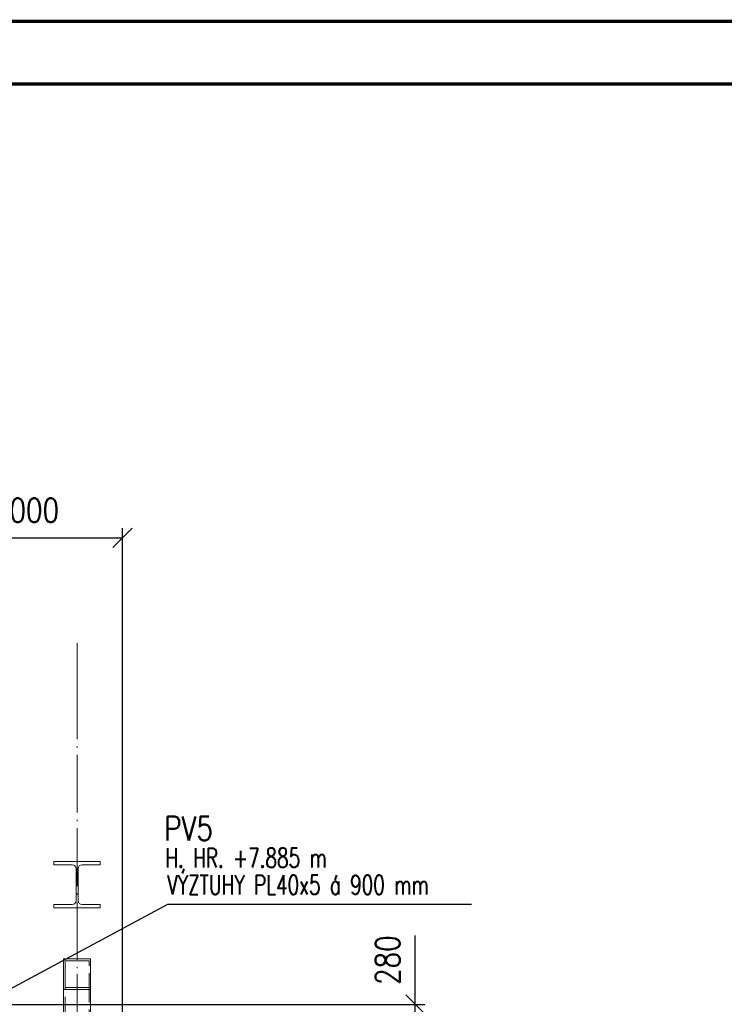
# Paper-space layout 'Layout1' of a CAD drawing. Extents: x -2 to 1243, y -36 to 596.
# Tile 39 of 84: x 335 to 408, y 492 to 594. Entities that reach past the tile are written whole.
import ezdxf
from ezdxf.enums import TextEntityAlignment as Align

# ---------------------------------------------------------------- set-up
doc = ezdxf.new("R2010")
doc.units = 0
for name, pattern in [('ACAD_ISO02W100', [15, 12, -3]), ('ACAD_ISO04W100', [30.5, 24, -3, 0.5, -3]), ('HP_01_CER_B', [8, 5, -1, 1, -1])]:
    doc.linetypes.add(name, pattern=pattern)
doc.layers.get('0').update_dxf_attribs({"linetype": 'CONTINUOUS'})
doc.layers.get('DEFPOINTS').update_dxf_attribs({"color": 132, "linetype": 'CONTINUOUS'})
doc.layers.add('RAMECEK_HP', color=251, linetype='CONTINUOUS')
for name, color, linetype, lineweight in [('SS_1.ET-HALA_TaO-RASTR', 7, 'HP_01_CER_B', 13), ('SS_1.ET-HALA_TaO-SLOUP2', 9, 'CONTINUOUS', 13), ('SS_KOTY', 3, 'CONTINUOUS', 25), ('SS_POPIS_PROFILU', 13, 'CONTINUOUS', 25)]:
    doc.layers.add(name, color=color, linetype=linetype, lineweight=lineweight)
doc.styles.add('ROMANS', font='romans.shx', dxfattribs={"width": 0.8})
doc.styles.add('romans.shx', font='romans.shx', dxfattribs={"height": 5})
doc.dimstyles.new('A-1_(2.5)_50AS', dxfattribs={"dimtxt": 2.5, "dimasz": 2, "dimexe": 1, "dimexo": 2, "dimgap": 0, "dimtad": 0, "dimdec": 1, "dimlfac": 50, "dimrnd": 1, "dimtxsty": 'ROMANS', "dimblk1": 'OBLIQUE', "dimblk2": 'OBLIQUE', "dimsah": 1, "dimcen": 2, "dimclrd": 256, "dimclre": 256, "dimclrt": 256, "dimadec": 1, "dimazin": 2, "dimtfac": 0.714286, "dimtdec": 1, "dimtmove": 0, "dimatfit": 3, "dimldrblk": 'OPEN', "dimfxl": 1, "dimtvp": 1.142857, "dimtfill": 1, "dimtolj": 1, "dimlwd": -1, "dimlwe": -1, "dimarcsym": 0})

# ---------------------------------------------------------------- blocks, each defined once
blk = doc.blocks.new('*U6')
at = {"layer": 'RAMECEK_HP', "lineweight": 35, "const_width": 0.35}
for points in [[(0, 594), (0, 0), (1051, 0), (1051, 594)], [(6.5, 587.5), (6.5, 6.5), (1044.5, 6.5), (1044.5, 587.5)]]:
    blk.add_lwpolyline(points, close=True, dxfattribs=at)
at = {"layer": 'DEFPOINTS', "style": 'ROMANS', "width": 0.8}
blk.add_attdef('TISK', text='', height=10, dxfattribs=at).set_placement((1051, -33), align=Align.RIGHT)
blk = doc.blocks.new('_Oblique')
at = {"color": 0, "linetype": 'ByBlock', "lineweight": -2}
blk.add_line((-0.5, -0.5), (0.5, 0.5), dxfattribs=at)
blk = doc.blocks.new('*D48')
at = {"layer": 'DEFPOINTS', "color": 0, "transparency": 16777216}
for p in [(321.94, 492.12, -7720), (375.89, 492.12), (378.39, 486.52)]:
    blk.add_point(p, dxfattribs=at)
at = {"layer": 'SS_KOTY', "transparency": 16777216}
for p, q in [((375.89, 492.12), (375.89, 499.27)), ((323.94, 492.12), (376.89, 492.12)), ((375.89, 486.52), (375.89, 492.12)), ((376.39, 486.52), (374.89, 486.52))]:
    blk.add_line(p, q, dxfattribs=at)
at = {"layer": 'SS_KOTY', "transparency": 16777216, "xscale": 2, "yscale": 2, "zscale": 2}
for p, rotation in [((375.89, 492.12), 90), ((375.89, 486.52), 270)]:
    blk.add_blockref('_Oblique', p, dxfattribs=dict(at, rotation=rotation))
at = {"layer": 'SS_KOTY', "transparency": 16777216, "insert": (373.03, 496.7), "char_height": 2.5, "attachment_point": 5, "rotation": 90, "style": 'ROMANS', "bg_fill": 3, "box_fill_scale": 1.1, "bg_fill_color": 256, "bg_fill_true_color": 13158600, "bg_fill_transparency": 0}
blk.add_mtext('\\A1;280', dxfattribs=at)
blk = doc.blocks.new('_OPEN')
at = {"color": 0, "linetype": 'ByBlock'}
for p, q in [((-1, 0.167), (0, 0)), ((0, 0), (-1, -0.167)), ((0, 0), (-1, 0))]:
    blk.add_line(p, q, dxfattribs=at)
blk = doc.blocks.new('*D49')
at = {"layer": 'DEFPOINTS', "color": 0, "transparency": 16777216}
for p in [(345.54, 540.47), (325.54, 472.12, -7720.1), (345.54, 472.12, -7720)]:
    blk.add_point(p, dxfattribs=at)
at = {"layer": 'SS_KOTY', "transparency": 16777216}
for p, q in [((325.54, 474.12), (325.54, 541.47)), ((345.54, 474.12), (345.54, 541.47)), ((325.54, 540.47), (345.54, 540.47))]:
    blk.add_line(p, q, dxfattribs=at)
at = {"layer": 'SS_KOTY', "transparency": 16777216, "xscale": 2, "yscale": 2, "zscale": 2, "rotation": 180}
blk.add_blockref('_Oblique', (325.54, 540.47), dxfattribs=at)
at = {"layer": 'SS_KOTY', "transparency": 16777216, "xscale": 2, "yscale": 2, "zscale": 2}
blk.add_blockref('_Oblique', (345.54, 540.47), dxfattribs=at)
at = {"layer": 'SS_KOTY', "transparency": 16777216, "insert": (335.54, 543.33), "char_height": 2.5, "attachment_point": 5, "style": 'ROMANS', "bg_fill": 3, "box_fill_scale": 1.1, "bg_fill_color": 256, "bg_fill_true_color": 13158600, "bg_fill_transparency": 0}
blk.add_mtext('\\A1;1000', dxfattribs=at)

psp = doc.layouts.get("Layout1")

# ---------------------------------------------------------------- block references
at = {"layer": 'RAMECEK_HP'}
psp.add_blockref('*U6', (0, 0), dxfattribs=at)

# ---------------------------------------------------------------- texts
at = {"layer": 'SS_POPIS_PROFILU', "color": 13, "style": 'romans.shx'}
for s, height, width, p in [('PV5', 2.5, 0.8, (349.8607, 509.106)), ('H. HR. +7.885 m', 2, 0.7, (349.9739, 506.306)), ('VÝZTUHY PL40x5 á 900 mm', 2, 0.7, (350.1698, 503.506))]:
    psp.add_text(s, height=height, dxfattribs=dict(at, width=width)).set_placement(p)

# ---------------------------------------------------------------- next in the draw order: dimensions: what is measured, and where the dimension line sits
at = {"layer": 'SS_KOTY'}
dim = psp.add_linear_dim(base=(375.885, 492.1242), p1=(378.385, 486.5242), p2=(321.9381, 492.1242, -7720), angle=90, dimstyle='A-1_(2.5)_50AS', dxfattribs=at)
dim.commit()
dim.dimension.update_dxf_attribs({"geometry": '*D48', "text_midpoint": (375.885, 496.6957), "dimtype": 160})

# ---------------------------------------------------------------- next in the draw order: dimensions: what is measured, and where the dimension line sits
dim = psp.add_linear_dim(base=(345.5381, 540.4736), p1=(325.5381, 472.1242, -7720.1), p2=(345.5381, 472.1242, -7720), dimstyle='A-1_(2.5)_50AS', dxfattribs=at)
dim.commit()
dim.dimension.update_dxf_attribs({"geometry": '*D49', "text_midpoint": (335.5381, 543.3307)})

# ---------------------------------------------------------------- next in the draw order: linework, layer by layer
at = {"layer": 'SS_1.ET-HALA_TaO-RASTR', "linetype": 'ACAD_ISO04W100', "ltscale": 0.25}
for p, q in [((340.8381, 524.5613), (340.8381, 529.5613)), ((340.8381, 46.8653), (340.8381, 524.5623)), ((340.8381, 524.5623), (340.8381, 524.5613))]:
    psp.add_line(p, q, dxfattribs=at)
at = {"layer": 'SS_1.ET-HALA_TaO-SLOUP2', "color": 5, "linetype": 'Continuous', "ltscale": 0.25}
for p, q in [((343.2381, 506.9242), (338.4381, 506.9242)), ((338.4381, 506.9242), (338.4381, 506.5842)), ((338.4381, 506.5842), (340.3181, 506.5842)), ((341.3581, 506.5842), (343.2381, 506.5842)), ((343.2381, 506.5842), (343.2381, 506.9242)), ((340.7381, 506.1642), (340.7381, 502.8842)), ((340.9381, 502.8842), (340.9381, 506.1642)), ((340.3181, 502.4642), (338.4381, 502.4642)), ((338.4381, 502.4642), (338.4381, 502.1242)), ((338.4381, 502.1242), (343.2381, 502.1242)), ((343.2381, 502.4642), (341.3581, 502.4642)), ((343.2381, 502.1242), (343.2381, 502.4642)), ((342.2381, 496.8264), (339.4381, 496.8264)), ((339.4381, 496.8264), (339.4381, 481.2824)), ((342.2381, 481.2824), (342.2381, 496.8264))]:
    psp.add_line(p, q, dxfattribs=at)
at = {"layer": 'SS_1.ET-HALA_TaO-SLOUP2', "color": 9, "linetype": 'ACAD_ISO02W100', "ltscale": 0.25}
for p, q in [((342.0781, 496.6462), (339.5981, 496.6462)), ((339.5981, 496.6462), (339.5981, 481.1022)), ((342.0781, 481.1022), (342.0781, 496.6462)), ((342.2381, 493.6729), (339.4381, 493.6729)), ((342.0781, 493.8531), (339.5981, 493.8531))]:
    psp.add_line(p, q, dxfattribs=at)
at = {"layer": 'SS_1.ET-HALA_TaO-SLOUP2', "color": 9, "linetype": 'ACAD_ISO04W100', "ltscale": 0.25}
psp.add_line((340.8381, 479.7056), (340.8381, 495.2496), dxfattribs=at)
at = {"layer": 'SS_1.ET-HALA_TaO-SLOUP2', "color": 5, "linetype": 'Continuous', "ltscale": 0.25, "extrusion": (-3.58786e-14, -8.66185e-14, -1)}
psp.add_arc((-340.3181, 506.1642), 0.42, 90, 180, dxfattribs=at)
at = {"layer": 'SS_1.ET-HALA_TaO-SLOUP2', "color": 5, "linetype": 'Continuous', "ltscale": 0.25, "extrusion": (8.66185e-14, -3.58786e-14, -1)}
psp.add_arc((-341.3581, 506.1642), 0.42, 0, 90, dxfattribs=at)
at = {"layer": 'SS_1.ET-HALA_TaO-SLOUP2', "color": 5, "linetype": 'Continuous', "ltscale": 0.25, "extrusion": (0, 0, -1)}
for centre, start, end in [((-340.3181, 502.8842), 180, 270), ((-341.3581, 502.8842), 270, 0)]:
    psp.add_arc(centre, 0.42, start, end, dxfattribs=at)
at = {"layer": 'SS_POPIS_PROFILU', "color": 13}
psp.add_lwpolyline([(311.918, 481.9242), (350.2379, 502.506), (381.7045, 502.506)], dxfattribs=at)

doc.saveas('drawing.dxf')
